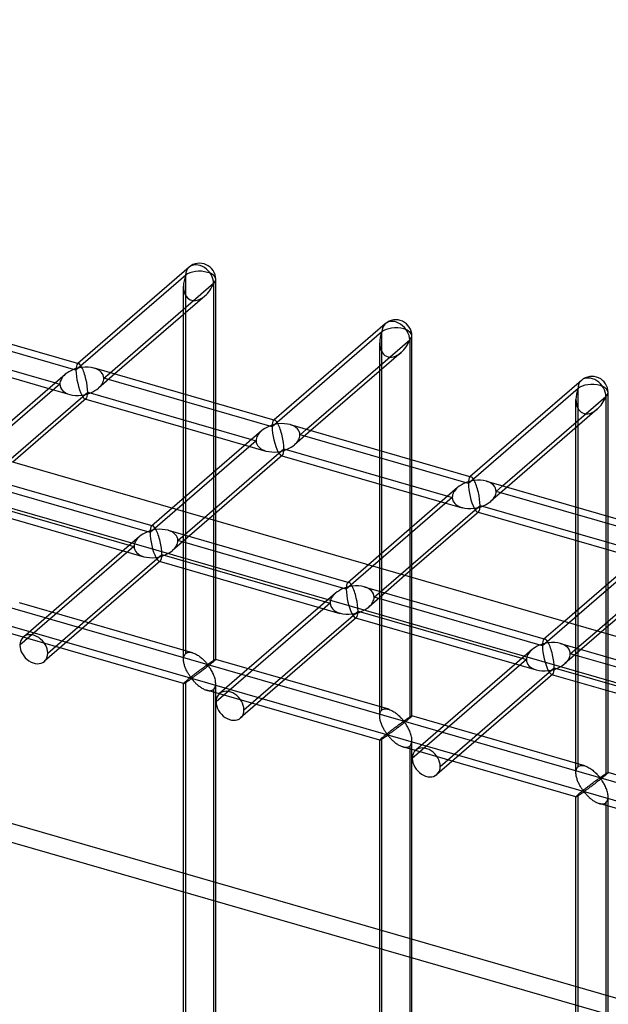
# Model space of a CAD drawing. Header units: millimetres. Extents: x -527 to 557, y -623 to 637.
# Tile 46 of 80: x -22 to 69, y 469 to 623. Entities that reach past the tile are written whole.
import ezdxf

# ---------------------------------------------------------------- set-up
doc = ezdxf.new("R2010")
doc.units = ezdxf.units.MM
doc.layers.add('MAIN-1', color=7, linetype='Continuous')
doc.layers.add('MAIN-2', color=7, linetype='Continuous')

msp = doc.modelspace()

# ---------------------------------------------------------------- linework, layer by layer
at = {"layer": 'MAIN-1'}
for p, q in [((-261.54, 622.54), (526.54, 395.04)), ((4.17, 584.06), (-13.11, 569.1)), ((8.3, 562.92), (8.3, 582.17)), ((-8.08, 567.65), (7.97, 581.55)), ((7.97, 581.55), (7.97, 563.02)), ((6.62, 579.57), (-7.38, 567.45)), ((-41.1, 577.18), (-13.01, 569.07)), ((3.3, 564.36), (3.3, 576.7)), ((34.66, 575.26), (17.38, 560.3)), ((-42.07, 573.42), (-16.61, 566.07)), ((22.41, 558.85), (38.46, 572.74)), ((38.46, 572.74), (38.46, 554.21)), ((38.79, 554.12), (38.79, 573.37)), ((-42.38, 572.35), (-17.61, 565.2)), ((37.11, 570.77), (23.11, 558.64)), ((-10.6, 568.38), (17.49, 560.27)), ((-15.08, 567.39), (-28.94, 555.39)), ((33.79, 555.56), (33.79, 567.9)), ((65.15, 566.46), (47.87, 551.5)), ((-23.91, 553.94), (-11.58, 564.62)), ((-11.81, 563.62), (-23.21, 553.74)), ((-11.89, 563.55), (12.88, 556.4)), ((-11.58, 564.62), (13.88, 557.26)), ((52.9, 550.04), (68.95, 563.94)), ((68.95, 563.94), (68.95, 545.41)), ((69.28, 545.32), (69.28, 564.57)), ((67.6, 561.97), (53.6, 549.84)), ((3.3, 548.1), (3.3, 559.16)), ((19.89, 559.57), (47.98, 551.47)), ((64.29, 546.76), (64.29, 559.1)), ((15.41, 558.59), (1.56, 546.59)), ((7.97, 557.81), (7.97, 552.14)), ((8.3, 552.43), (8.3, 557.72)), ((6.58, 545.14), (18.91, 555.81)), ((18.91, 555.81), (44.37, 548.46)), ((18.68, 554.81), (7.28, 544.94)), ((18.6, 554.74), (43.37, 547.59)), ((45.9, 549.79), (32.05, 537.79)), ((33.79, 539.3), (33.79, 550.36)), ((50.38, 550.77), (78.47, 542.66)), ((38.46, 549.01), (38.46, 543.34)), ((38.79, 543.63), (38.79, 548.92)), ((37.07, 536.34), (49.4, 547.01)), ((49.4, 547.01), (74.86, 539.66)), ((7.97, 545.53), (7.97, 544.74)), ((8.3, 544.64), (8.3, 545.82)), ((49.18, 546.01), (37.77, 536.14)), ((49.1, 545.94), (73.86, 538.79)), ((76.4, 540.99), (62.54, 528.99)), ((64.29, 530.5), (64.29, 541.56)), ((68.95, 540.21), (68.95, 534.54)), ((69.28, 534.83), (69.28, 540.11)), ((67.57, 527.53), (79.89, 538.21)), ((38.46, 536.73), (38.46, 535.94)), ((38.79, 535.84), (38.79, 537.02)), ((79.67, 537.21), (68.26, 527.33)), ((69.28, 527.04), (69.28, 528.22)), ((68.95, 527.93), (68.95, 527.14))]:
    msp.add_line(p, q, dxfattribs=at)
for centre, start, end in [((5.8, 582.17), 359.9972, 130.8917), ((36.29, 573.37), 359.9973, 130.8917), ((66.78, 564.57), 359.9974, 130.8918)]:
    msp.add_arc(centre, 2.5, start, end, dxfattribs=at)
for centre, major_axis, ratio, start_param, end_param in [((5.8, 582.17), (1.64, -1.89), 0.75, 0.713724, 3.141552), ((5.8, 582.17), (-2.5, 0), 0.5, 2.617994, 3.141499), ((5.8, 582.17), (-1.45, -3.17), 0.641742, 0.955177, 1.665859), ((36.29, 573.37), (1.64, -1.89), 0.75, 0.713724, 3.141552), ((36.29, 573.37), (-1.45, -3.17), 0.641742, 0.955177, 1.665859), ((36.29, 573.37), (-2.5, 0), 0.5, 2.617994, 3.141499), ((-12.5, 566.32), (3.38, 0.74), 0.615841, 1.436262, 2.291625), ((-12.5, 566.32), (-0.6, 2.75), 0.249311, -0.722537, -0.13718), ((-12.5, 566.32), (3.38, 0.74), 0.615841, 0.850904, 1.436262), ((-12.5, 566.32), (-0.6, 2.75), 0.249311, -2.293334, -0.722537), ((66.78, 564.57), (1.64, -1.89), 0.75, 0.713724, 3.141552), ((-12.5, 566.32), (-0.6, 2.75), 0.249311, -3.008767, -2.293334), ((66.78, 564.57), (-1.45, -3.17), 0.641742, 0.955177, 1.665859), ((66.78, 564.57), (-2.5, 0), 0.5, 2.617994, 3.141499), ((17.99, 557.52), (3.38, 0.74), 0.615841, 1.436262, 2.291625), ((17.99, 557.52), (-0.6, 2.75), 0.249311, -0.722537, -0.13718), ((17.99, 557.52), (3.38, 0.74), 0.615841, 0.850904, 1.436262), ((17.99, 557.52), (-0.6, 2.75), 0.249311, -2.293334, -0.722537), ((17.99, 557.52), (-0.6, 2.75), 0.249311, -3.008767, -2.293334), ((48.48, 548.72), (-0.6, 2.75), 0.249311, -0.722537, -0.13718), ((48.48, 548.72), (3.38, 0.74), 0.615841, 1.436262, 2.291625), ((48.48, 548.72), (3.38, 0.74), 0.615841, 0.850904, 1.436262), ((48.48, 548.72), (-0.6, 2.75), 0.249311, -2.293334, -0.722537), ((48.48, 548.72), (-0.6, 2.75), 0.249311, -3.008767, -2.293334)]:
    msp.add_ellipse(centre, major_axis=major_axis, ratio=ratio, start_param=start_param, end_param=end_param, dxfattribs=at)
at = {"layer": 'MAIN-2'}
for p, q in [((-259.71, 614.79), (519.71, 389.79)), ((3.64, 582.8), (-13.41, 568.03)), ((3.64, 523.98), (3.64, 582.8)), ((3.3, 576.7), (3.3, 581.09)), ((-175.9, 575.08), (555.9, 363.83)), ((-13.41, 568.03), (-39.58, 575.58)), ((34.13, 573.99), (17.08, 559.23)), ((34.13, 515.18), (34.13, 573.99)), ((526.54, 369.42), (-176.23, 572.29)), ((33.79, 567.9), (33.79, 572.29)), ((-13.11, 569.1), (-13.19, 569.03)), ((-7.38, 567.45), (-9.92, 565.25)), ((-9.08, 566.78), (-8.08, 567.65)), ((17.08, 559.23), (-9.08, 566.78)), ((-15.91, 565.86), (-32.39, 551.6)), ((-17.61, 565.2), (-14.39, 564.27)), ((-16.61, 566.07), (-15.91, 565.86)), ((64.62, 565.19), (47.57, 550.42)), ((64.62, 506.37), (64.62, 565.19)), ((-11.99, 563.57), (-11.89, 563.55)), ((3.3, 559.16), (3.3, 564.36)), ((64.29, 559.1), (64.29, 563.48)), ((7.97, 563.02), (7.97, 557.81)), ((8.3, 557.72), (8.3, 562.92)), ((17.38, 560.3), (17.3, 560.23)), ((21.41, 557.98), (22.41, 558.85)), ((23.11, 558.64), (20.57, 556.45)), ((47.57, 550.42), (21.41, 557.98)), ((14.58, 557.06), (-1.9, 542.79)), ((12.88, 556.4), (16.1, 555.47)), ((13.88, 557.26), (14.58, 557.06)), ((18.5, 554.77), (18.6, 554.74)), ((33.79, 550.36), (33.79, 555.56)), ((38.46, 554.21), (38.46, 549.01)), ((38.79, 548.92), (38.79, 554.12)), ((-29.58, 551.94), (-1.49, 543.83)), ((7.97, 552.14), (7.97, 545.53)), ((8.3, 545.82), (8.3, 552.43)), ((47.87, 551.5), (47.79, 551.43)), ((428.28, 367.11), (-205.25, 550)), ((-1.9, 542.79), (-28.06, 550.35)), ((53.6, 549.84), (51.07, 547.65)), ((51.9, 549.18), (52.9, 550.04)), ((-30.56, 548.18), (-4.4, 540.63)), ((45.07, 548.26), (28.6, 533.99)), ((44.37, 548.46), (45.07, 548.26)), ((78.06, 541.62), (51.9, 549.18)), ((-207.75, 547.83), (431.46, 363.31)), ((-30.97, 547.14), (-2.88, 539.03)), ((1.56, 546.59), (-1.67, 543.79)), ((3.3, 523.06), (3.3, 548.1)), ((43.37, 547.59), (46.59, 546.66)), ((64.29, 541.56), (64.29, 546.76)), ((2.43, 541.54), (6.58, 545.14)), ((48.99, 545.97), (49.1, 545.94)), ((68.95, 545.41), (68.95, 540.21)), ((69.28, 540.11), (69.28, 545.32)), ((7.28, 544.94), (1.6, 540.02)), ((7.97, 544.74), (7.97, 522.73)), ((8.3, 523.06), (8.3, 544.64)), ((38.79, 537.02), (38.79, 543.63)), ((-3.56, 542.16), (-21.59, 526.54)), ((0.91, 543.14), (29, 535.03)), ((38.46, 543.34), (38.46, 536.73)), ((-4.4, 540.63), (-22.12, 525.28)), ((28.6, 533.99), (2.43, 541.54)), ((-17.79, 524.03), (-0.07, 539.38)), ((-0.07, 539.38), (26.1, 531.83)), ((33.79, 514.26), (33.79, 539.3)), ((75.56, 539.46), (59.09, 525.19)), ((-0.29, 538.38), (-18.32, 522.77)), ((-0.47, 538.34), (27.62, 530.23)), ((32.05, 537.79), (28.82, 534.99)), ((37.77, 536.14), (32.09, 531.21)), ((32.92, 532.74), (37.07, 536.34)), ((38.46, 535.94), (38.46, 513.93)), ((31.4, 534.34), (59.49, 526.23)), ((38.79, 514.26), (38.79, 535.84)), ((68.95, 534.54), (68.95, 527.93)), ((69.28, 528.22), (69.28, 534.83)), ((26.93, 533.36), (8.9, 517.74)), ((4.7, 524.11), (-22.2, 531.87)), ((26.1, 531.83), (8.37, 516.48)), ((59.09, 525.19), (32.92, 532.74)), ((12.7, 515.23), (30.42, 530.58)), ((30.42, 530.58), (56.59, 523.03)), ((64.29, 505.46), (64.29, 530.5)), ((30.2, 529.58), (12.17, 513.96)), ((30.02, 529.54), (58.11, 521.43)), ((62.54, 528.99), (59.31, 526.19)), ((3.31, 519.31), (-23.58, 527.07)), ((68.26, 527.33), (62.58, 522.41)), ((63.41, 523.94), (67.57, 527.53)), ((68.95, 527.14), (68.95, 505.12)), ((69.28, 505.46), (69.28, 527.04)), ((61.89, 525.54), (89.98, 517.43)), ((3.38, 523.59), (3.43, 523.7)), ((3.43, 523.7), (3.49, 523.81)), ((3.49, 523.81), (3.56, 523.9)), ((3.56, 523.9), (3.64, 523.98)), ((3.64, 523.98), (3.75, 524.06)), ((3.75, 524.06), (3.89, 524.12)), ((3.89, 524.12), (4.03, 524.16)), ((4.03, 524.16), (4.19, 524.18)), ((4.19, 524.18), (4.35, 524.18)), ((4.35, 524.18), (4.53, 524.15)), ((4.53, 524.15), (4.7, 524.11)), ((4.7, 524.11), (4.86, 524.05)), ((4.86, 524.05), (5.02, 523.99)), ((5.02, 523.99), (5.17, 523.92)), ((5.17, 523.92), (5.33, 523.83)), ((5.33, 523.83), (5.48, 523.74)), ((5.48, 523.74), (5.63, 523.65)), ((5.63, 523.65), (5.78, 523.54)), ((57.42, 524.55), (39.39, 508.94)), ((89.58, 516.39), (63.41, 523.94)), ((3.3, 523.05), (3.31, 523.19)), ((3.31, 522.92), (3.3, 523.05)), ((3.31, 523.19), (3.32, 523.33)), ((3.32, 522.78), (3.31, 522.92)), ((3.32, 523.33), (3.35, 523.47)), ((3.34, 522.64), (3.32, 522.78)), ((3.36, 522.5), (3.34, 522.64)), ((3.35, 523.47), (3.38, 523.59)), ((3.4, 522.37), (3.36, 522.5)), ((3.43, 522.23), (3.4, 522.37)), ((3.47, 522.09), (3.43, 522.23)), ((3.52, 521.96), (3.47, 522.09)), ((5.78, 523.54), (5.92, 523.43)), ((5.92, 523.43), (6.06, 523.32)), ((6.06, 523.32), (6.19, 523.2)), ((6.19, 523.2), (6.32, 523.08)), ((6.32, 523.08), (6.44, 522.97)), ((6.44, 522.97), (6.56, 522.85)), ((6.56, 522.85), (6.67, 522.73)), ((6.67, 522.73), (6.77, 522.62)), ((6.77, 522.62), (6.86, 522.52)), ((6.84, 522.11), (6.79, 522.08)), ((6.89, 522.14), (6.84, 522.11)), ((6.86, 522.52), (6.95, 522.42)), ((6.94, 522.17), (6.89, 522.14)), ((6.99, 522.2), (6.94, 522.17)), ((6.95, 522.42), (7.05, 522.33)), ((7.05, 522.21), (6.99, 522.2)), ((7.05, 522.33), (7.12, 522.34)), ((7.15, 522.12), (7.05, 522.21)), ((7.12, 522.34), (7.16, 522.36)), ((7.26, 522.15), (7.14, 522.05)), ((7.23, 522.02), (7.15, 522.12)), ((7.16, 522.36), (7.21, 522.39)), ((7.21, 522.39), (7.25, 522.42)), ((7.25, 522.42), (7.3, 522.45)), ((7.38, 522.24), (7.26, 522.15)), ((7.3, 522.45), (7.35, 522.48)), ((7.35, 522.48), (7.4, 522.52)), ((7.49, 522.33), (7.38, 522.24)), ((7.4, 522.52), (7.44, 522.55)), ((7.44, 522.55), (7.49, 522.58)), ((7.49, 522.58), (7.54, 522.62)), ((7.6, 522.42), (7.49, 522.33)), ((7.54, 522.62), (7.59, 522.65)), ((7.59, 522.65), (7.64, 522.68)), ((7.7, 522.51), (7.6, 522.42)), ((7.64, 522.68), (7.69, 522.71)), ((7.69, 522.71), (7.73, 522.75)), ((7.8, 522.59), (7.7, 522.51)), ((7.73, 522.75), (7.78, 522.78)), ((7.78, 522.78), (7.83, 522.81)), ((7.89, 522.66), (7.8, 522.59)), ((7.83, 522.81), (7.87, 522.84)), ((7.87, 522.84), (7.91, 522.86)), ((7.97, 522.73), (7.89, 522.66)), ((7.91, 522.86), (7.96, 522.89)), ((7.96, 522.89), (8, 522.92)), ((8.02, 522.78), (7.97, 522.73)), ((8, 522.92), (8.04, 522.94)), ((8.08, 522.83), (8.02, 522.78)), ((8.04, 522.94), (8.07, 522.96)), ((8.07, 522.96), (8.11, 522.98)), ((8.13, 522.87), (8.08, 522.83)), ((8.11, 522.98), (8.14, 523)), ((8.17, 522.91), (8.13, 522.87)), ((8.14, 523), (8.17, 523.02)), ((8.17, 523.02), (8.19, 523.03)), ((8.2, 522.94), (8.17, 522.91)), ((8.19, 523.03), (8.22, 523.04)), ((8.24, 522.98), (8.2, 522.94)), ((8.22, 523.04), (8.24, 523.05)), ((8.24, 523.05), (8.26, 523.06)), ((8.26, 523), (8.24, 522.98)), ((8.26, 523.06), (8.27, 523.07)), ((8.28, 523.02), (8.26, 523)), ((8.27, 523.07), (8.29, 523.07)), ((8.29, 523.04), (8.28, 523.02)), ((8.29, 523.07), (8.3, 523.07)), ((8.3, 523.05), (8.29, 523.04)), ((8.3, 523.07), (8.3, 523.07)), ((8.3, 523.07), (8.3, 523.07)), ((8.3, 523.07), (8.3, 523.07)), ((8.3, 523.07), (8.3, 523.07)), ((8.3, 523.07), (8.3, 523.07)), ((8.3, 523.07), (8.3, 523.06)), ((35.19, 515.31), (8.3, 523.07)), ((8.3, 523.06), (8.3, 523.05)), ((56.59, 523.03), (38.86, 507.68)), ((3.57, 521.82), (3.52, 521.96)), ((3.62, 521.68), (3.57, 521.82)), ((3.68, 521.55), (3.62, 521.68)), ((3.74, 521.42), (3.68, 521.55)), ((3.8, 521.29), (3.74, 521.42)), ((3.87, 521.16), (3.8, 521.29)), ((3.93, 521.04), (3.87, 521.16)), ((4, 520.93), (3.93, 521.04)), ((4.07, 520.81), (4, 520.93)), ((4.14, 520.7), (4.07, 520.81)), ((4.21, 520.6), (4.14, 520.7)), ((4.27, 520.5), (4.21, 520.6)), ((4.77, 520.57), (4.68, 520.5)), ((4.86, 520.63), (4.77, 520.57)), ((4.94, 520.7), (4.86, 520.63)), ((5.03, 520.77), (4.94, 520.7)), ((5.12, 520.83), (5.03, 520.77)), ((5.19, 520.57), (5.1, 520.5)), ((5.2, 520.9), (5.12, 520.83)), ((5.28, 520.64), (5.19, 520.57)), ((5.28, 520.96), (5.2, 520.9)), ((5.37, 521.03), (5.28, 520.96)), ((5.38, 520.71), (5.28, 520.64)), ((5.45, 521.09), (5.37, 521.03)), ((5.49, 520.79), (5.38, 520.71)), ((5.53, 521.15), (5.45, 521.09)), ((5.59, 520.87), (5.49, 520.79)), ((5.62, 521.21), (5.53, 521.15)), ((5.7, 520.95), (5.59, 520.87)), ((5.7, 521.28), (5.62, 521.21)), ((5.78, 521.34), (5.7, 521.28)), ((5.82, 521.03), (5.7, 520.95)), ((5.86, 521.39), (5.78, 521.34)), ((5.93, 521.12), (5.82, 521.03)), ((5.94, 521.45), (5.86, 521.39)), ((6.05, 521.21), (5.93, 521.12)), ((6.01, 521.51), (5.94, 521.45)), ((6.09, 521.57), (6.01, 521.51)), ((6.17, 521.3), (6.05, 521.21)), ((6.16, 521.62), (6.09, 521.57)), ((6.23, 521.67), (6.16, 521.62)), ((6.29, 521.39), (6.17, 521.3)), ((6.3, 521.72), (6.23, 521.67)), ((6.41, 521.48), (6.29, 521.39)), ((6.37, 521.77), (6.3, 521.72)), ((6.44, 521.82), (6.37, 521.77)), ((6.53, 521.57), (6.41, 521.48)), ((6.5, 521.87), (6.44, 521.82)), ((6.56, 521.91), (6.5, 521.87)), ((6.65, 521.67), (6.53, 521.57)), ((6.62, 521.96), (6.56, 521.91)), ((6.68, 522), (6.62, 521.96)), ((6.77, 521.76), (6.65, 521.67)), ((6.74, 522.04), (6.68, 522)), ((6.79, 522.08), (6.74, 522.04)), ((6.9, 521.86), (6.77, 521.76)), ((7.02, 521.96), (6.9, 521.86)), ((7.14, 522.05), (7.02, 521.96)), ((7.31, 521.9), (7.23, 522.02)), ((7.4, 521.78), (7.31, 521.9)), ((7.48, 521.65), (7.4, 521.78)), ((7.57, 521.5), (7.48, 521.65)), ((7.66, 521.36), (7.57, 521.5)), ((7.74, 521.2), (7.66, 521.36)), ((7.82, 521.04), (7.74, 521.2)), ((7.9, 520.88), (7.82, 521.04)), ((7.97, 520.71), (7.9, 520.88)), ((8.04, 520.54), (7.97, 520.71)), ((60.69, 520.78), (42.66, 505.16)), ((43.19, 506.43), (60.92, 521.78)), ((60.51, 520.74), (88.6, 512.63)), ((60.92, 521.78), (87.08, 514.22)), ((3.31, 519.33), (3.3, 519.31)), ((3.3, 519.31), (3.3, 519.31)), ((3.3, 519.31), (3.3, 519.31)), ((3.3, 519.31), (3.3, 519.31)), ((3.3, 519.31), (3.31, 519.31)), ((3.3, 401.1), (3.3, 519.31)), ((3.32, 519.35), (3.31, 519.33)), ((3.31, 519.31), (3.31, 519.31)), ((3.31, 519.31), (3.31, 519.31)), ((3.31, 519.31), (3.32, 519.31)), ((3.35, 519.38), (3.32, 519.35)), ((3.32, 519.31), (3.34, 519.31)), ((3.34, 519.31), (3.37, 519.32)), ((3.38, 519.42), (3.35, 519.38)), ((3.37, 519.32), (3.4, 519.34)), ((3.43, 519.46), (3.38, 519.42)), ((3.4, 519.34), (3.44, 519.36)), ((3.49, 519.52), (3.43, 519.46)), ((3.44, 519.36), (3.48, 519.38)), ((3.48, 519.38), (3.52, 519.41)), ((3.56, 519.58), (3.49, 519.52)), ((3.52, 519.41), (3.57, 519.44)), ((3.64, 519.65), (3.56, 519.58)), ((3.57, 519.44), (3.63, 519.47)), ((3.63, 519.47), (3.69, 519.51)), ((3.69, 519.7), (3.64, 519.65)), ((3.64, 402.01), (3.64, 519.65)), ((3.75, 519.75), (3.69, 519.7)), ((3.69, 519.51), (3.75, 519.55)), ((3.82, 519.8), (3.75, 519.75)), ((3.75, 519.55), (3.81, 519.59)), ((3.81, 519.59), (3.87, 519.63)), ((3.88, 519.85), (3.82, 519.8)), ((3.87, 519.63), (3.94, 519.68)), ((3.95, 519.91), (3.88, 519.85)), ((3.94, 519.68), (4.01, 519.72)), ((4.02, 519.97), (3.95, 519.91)), ((4.01, 519.72), (4.08, 519.77)), ((4.1, 520.03), (4.02, 519.97)), ((4.08, 519.77), (4.14, 519.81)), ((4.18, 520.1), (4.1, 520.03)), ((4.14, 519.81), (4.21, 519.86)), ((4.26, 520.16), (4.18, 520.1)), ((4.21, 519.86), (4.28, 519.91)), ((4.34, 520.23), (4.26, 520.16)), ((4.34, 520.41), (4.27, 520.5)), ((4.28, 519.91), (4.34, 519.95)), ((4.4, 520.32), (4.34, 520.41)), ((4.42, 520.29), (4.34, 520.23)), ((4.34, 519.95), (4.41, 519.99)), ((4.46, 520.24), (4.4, 520.32)), ((4.41, 519.99), (4.47, 520.03)), ((4.51, 520.36), (4.42, 520.29)), ((4.54, 520.17), (4.46, 520.24)), ((4.47, 520.03), (4.55, 520.04)), ((4.6, 520.43), (4.51, 520.36)), ((4.63, 520.18), (4.54, 520.17)), ((4.55, 520.04), (4.64, 519.98)), ((4.68, 520.5), (4.6, 520.43)), ((4.7, 520.22), (4.63, 520.18)), ((4.64, 519.98), (4.71, 519.9)), ((4.77, 520.27), (4.7, 520.22)), ((4.71, 519.9), (4.78, 519.82)), ((4.85, 520.32), (4.77, 520.27)), ((4.78, 519.82), (4.85, 519.74)), ((4.92, 520.38), (4.85, 520.32)), ((4.85, 519.74), (4.93, 519.65)), ((5.01, 520.44), (4.92, 520.38)), ((4.93, 519.65), (5.01, 519.56)), ((5.1, 520.5), (5.01, 520.44)), ((5.01, 519.56), (5.1, 519.47)), ((5.1, 519.47), (5.19, 519.38)), ((5.19, 519.38), (5.29, 519.29)), ((5.29, 519.29), (5.39, 519.2)), ((5.39, 519.2), (5.49, 519.1)), ((5.49, 519.1), (5.6, 519.01)), ((8.1, 520.37), (8.04, 520.54)), ((8.16, 520.19), (8.1, 520.37)), ((8.21, 520.02), (8.16, 520.19)), ((8.25, 519.85), (8.21, 520.02)), ((8.27, 519.67), (8.25, 519.85)), ((8.29, 519.5), (8.27, 519.67)), ((8.27, 518.95), (8.29, 519.13)), ((8.3, 519.33), (8.29, 519.5)), ((8.29, 519.13), (8.3, 519.33)), ((8.3, 401.1), (8.3, 519.31)), ((5.6, 519.01), (5.71, 518.93)), ((5.71, 518.93), (5.82, 518.84)), ((5.82, 518.84), (5.94, 518.76)), ((5.94, 518.76), (6.05, 518.68)), ((6.05, 518.68), (6.17, 518.6)), ((6.17, 518.6), (6.29, 518.53)), ((6.29, 518.53), (6.41, 518.47)), ((6.41, 518.47), (6.53, 518.41)), ((6.53, 518.41), (6.65, 518.36)), ((6.65, 518.36), (6.78, 518.31)), ((6.78, 518.31), (6.9, 518.27)), ((6.9, 518.27), (7.04, 518.23)), ((33.8, 510.5), (6.91, 518.27)), ((7.04, 518.23), (7.17, 518.21)), ((7.17, 518.21), (7.31, 518.2)), ((7.31, 518.2), (7.43, 518.2)), ((7.43, 518.2), (7.56, 518.21)), ((7.56, 518.21), (7.67, 518.24)), ((7.67, 518.24), (7.78, 518.28)), ((7.78, 518.28), (7.88, 518.33)), ((7.88, 518.33), (7.97, 518.4)), ((7.97, 518.4), (8.07, 518.51)), ((7.97, 518.4), (7.97, 400.76)), ((8.07, 518.51), (8.15, 518.64)), ((8.15, 518.64), (8.22, 518.79)), ((8.22, 518.79), (8.27, 518.95)), ((33.8, 514.39), (33.81, 514.53)), ((33.81, 514.53), (33.84, 514.66)), ((33.84, 514.66), (33.87, 514.79)), ((33.87, 514.79), (33.92, 514.9)), ((33.92, 514.9), (33.98, 515)), ((33.98, 515), (34.05, 515.1)), ((34.05, 515.1), (34.13, 515.18)), ((34.13, 515.18), (34.25, 515.26)), ((34.25, 515.26), (34.38, 515.32)), ((34.38, 515.32), (34.52, 515.36)), ((34.52, 515.36), (34.68, 515.38)), ((34.68, 515.38), (34.85, 515.37)), ((34.85, 515.37), (35.02, 515.35)), ((35.02, 515.35), (35.19, 515.31)), ((35.19, 515.31), (35.35, 515.25)), ((35.35, 515.25), (35.51, 515.19)), ((35.51, 515.19), (35.67, 515.11)), ((35.67, 515.11), (35.82, 515.03)), ((35.82, 515.03), (35.97, 514.94)), ((35.97, 514.94), (36.12, 514.84)), ((36.12, 514.84), (36.27, 514.74)), ((36.27, 514.74), (36.41, 514.63)), ((36.41, 514.63), (36.55, 514.51)), ((36.55, 514.51), (36.68, 514.4)), ((33.79, 514.25), (33.8, 514.39)), ((33.8, 514.11), (33.79, 514.25)), ((33.81, 513.98), (33.8, 514.11)), ((33.83, 513.84), (33.81, 513.98)), ((33.86, 513.7), (33.83, 513.84)), ((33.89, 513.56), (33.86, 513.7)), ((33.92, 513.43), (33.89, 513.56)), ((33.96, 513.29), (33.92, 513.43)), ((34.01, 513.15), (33.96, 513.29)), ((34.06, 513.02), (34.01, 513.15)), ((34.11, 512.88), (34.06, 513.02)), ((36.68, 514.4), (36.81, 514.28)), ((36.79, 512.92), (36.72, 512.87)), ((36.86, 512.97), (36.79, 512.92)), ((36.81, 514.28), (36.93, 514.16)), ((36.93, 513.02), (36.86, 512.97)), ((36.93, 514.16), (37.05, 514.05)), ((36.99, 513.07), (36.93, 513.02)), ((37.06, 513.11), (36.99, 513.07)), ((37.05, 514.05), (37.16, 513.93)), ((37.12, 513.16), (37.06, 513.11)), ((37.17, 513.2), (37.12, 513.16)), ((37.26, 512.96), (37.14, 512.86)), ((37.16, 513.93), (37.26, 513.82)), ((37.23, 513.24), (37.17, 513.2)), ((37.28, 513.27), (37.23, 513.24)), ((37.26, 513.82), (37.35, 513.71)), ((37.39, 513.06), (37.26, 512.96)), ((37.33, 513.31), (37.28, 513.27)), ((37.38, 513.34), (37.33, 513.31)), ((37.35, 513.71), (37.44, 513.62)), ((37.43, 513.37), (37.38, 513.34)), ((37.51, 513.16), (37.39, 513.06)), ((37.48, 513.4), (37.43, 513.37)), ((37.44, 513.62), (37.54, 513.53)), ((37.54, 513.41), (37.48, 513.4)), ((37.64, 513.25), (37.51, 513.16)), ((37.54, 513.53), (37.61, 513.54)), ((37.64, 513.32), (37.54, 513.41)), ((37.61, 513.54), (37.65, 513.56)), ((37.76, 513.35), (37.64, 513.25)), ((37.72, 513.22), (37.64, 513.32)), ((37.65, 513.56), (37.7, 513.59)), ((37.7, 513.59), (37.75, 513.62)), ((37.81, 513.1), (37.72, 513.22)), ((37.75, 513.62), (37.79, 513.65)), ((37.87, 513.44), (37.76, 513.35)), ((37.79, 513.65), (37.84, 513.68)), ((37.89, 512.98), (37.81, 513.1)), ((37.84, 513.68), (37.89, 513.71)), ((37.99, 513.53), (37.87, 513.44)), ((37.89, 513.71), (37.94, 513.75)), ((37.98, 512.84), (37.89, 512.98)), ((37.94, 513.75), (37.98, 513.78)), ((37.98, 513.78), (38.03, 513.81)), ((38.09, 513.62), (37.99, 513.53)), ((38.03, 513.81), (38.08, 513.85)), ((38.08, 513.85), (38.13, 513.88)), ((38.19, 513.7), (38.09, 513.62)), ((38.13, 513.88), (38.18, 513.91)), ((38.18, 513.91), (38.23, 513.94)), ((38.29, 513.78), (38.19, 513.7)), ((38.23, 513.94), (38.27, 513.97)), ((38.27, 513.97), (38.32, 514)), ((38.38, 513.86), (38.29, 513.78)), ((38.32, 514), (38.36, 514.03)), ((38.36, 514.03), (38.41, 514.06)), ((38.46, 513.93), (38.38, 513.86)), ((38.41, 514.06), (38.45, 514.09)), ((38.45, 514.09), (38.49, 514.11)), ((38.52, 513.98), (38.46, 513.93)), ((38.49, 514.11), (38.53, 514.14)), ((38.57, 514.02), (38.52, 513.98)), ((38.53, 514.14), (38.56, 514.16)), ((38.56, 514.16), (38.6, 514.18)), ((38.62, 514.07), (38.57, 514.02)), ((38.6, 514.18), (38.63, 514.2)), ((38.66, 514.11), (38.62, 514.07)), ((38.63, 514.2), (38.66, 514.22)), ((38.66, 514.22), (38.69, 514.23)), ((38.7, 514.14), (38.66, 514.11)), ((38.69, 514.23), (38.71, 514.24)), ((38.73, 514.17), (38.7, 514.14)), ((38.71, 514.24), (38.73, 514.25)), ((38.73, 514.25), (38.75, 514.26)), ((38.75, 514.2), (38.73, 514.17)), ((38.75, 514.26), (38.77, 514.27)), ((38.77, 514.22), (38.75, 514.2)), ((38.77, 514.27), (38.78, 514.27)), ((38.78, 514.24), (38.77, 514.22)), ((38.78, 514.27), (38.79, 514.27)), ((38.79, 514.25), (38.78, 514.24)), ((38.79, 514.27), (38.79, 514.27)), ((38.79, 514.27), (38.79, 514.27)), ((38.79, 514.27), (38.79, 514.27)), ((38.79, 514.27), (38.79, 514.26)), ((65.68, 506.51), (38.79, 514.27)), ((38.79, 514.26), (38.79, 514.26)), ((38.79, 514.26), (38.79, 514.26)), ((38.79, 514.26), (38.79, 514.25)), ((34.17, 512.75), (34.11, 512.88)), ((34.23, 512.62), (34.17, 512.75)), ((34.29, 512.49), (34.23, 512.62)), ((34.36, 512.36), (34.29, 512.49)), ((34.43, 512.24), (34.36, 512.36)), ((34.49, 512.12), (34.43, 512.24)), ((34.56, 512.01), (34.49, 512.12)), ((34.63, 511.9), (34.56, 512.01)), ((34.7, 511.79), (34.63, 511.9)), ((34.76, 511.7), (34.7, 511.79)), ((34.83, 511.42), (34.75, 511.36)), ((34.83, 511.6), (34.76, 511.7)), ((34.89, 511.52), (34.83, 511.6)), ((34.92, 511.49), (34.83, 511.42)), ((34.96, 511.44), (34.89, 511.52)), ((35, 511.56), (34.92, 511.49)), ((35.04, 511.37), (34.96, 511.44)), ((35.09, 511.63), (35, 511.56)), ((35.12, 511.38), (35.04, 511.37)), ((35.17, 511.7), (35.09, 511.63)), ((35.19, 511.42), (35.12, 511.38)), ((35.26, 511.76), (35.17, 511.7)), ((35.26, 511.47), (35.19, 511.42)), ((35.35, 511.83), (35.26, 511.76)), ((35.34, 511.52), (35.26, 511.47)), ((35.42, 511.58), (35.34, 511.52)), ((35.44, 511.9), (35.35, 511.83)), ((35.5, 511.64), (35.42, 511.58)), ((35.52, 511.97), (35.44, 511.9)), ((35.59, 511.7), (35.5, 511.64)), ((35.61, 512.03), (35.52, 511.97)), ((35.68, 511.77), (35.59, 511.7)), ((35.69, 512.1), (35.61, 512.03)), ((35.78, 511.84), (35.68, 511.77)), ((35.78, 512.16), (35.69, 512.1)), ((35.86, 512.22), (35.78, 512.16)), ((35.88, 511.91), (35.78, 511.84)), ((35.94, 512.29), (35.86, 512.22)), ((35.98, 511.99), (35.88, 511.91)), ((36.03, 512.35), (35.94, 512.29)), ((36.09, 512.06), (35.98, 511.99)), ((36.11, 512.41), (36.03, 512.35)), ((36.2, 512.15), (36.09, 512.06)), ((36.19, 512.47), (36.11, 512.41)), ((36.27, 512.53), (36.19, 512.47)), ((36.31, 512.23), (36.2, 512.15)), ((36.35, 512.59), (36.27, 512.53)), ((36.42, 512.32), (36.31, 512.23)), ((36.43, 512.65), (36.35, 512.59)), ((36.54, 512.41), (36.42, 512.32)), ((36.5, 512.71), (36.43, 512.65)), ((36.58, 512.76), (36.5, 512.71)), ((36.66, 512.5), (36.54, 512.41)), ((36.65, 512.82), (36.58, 512.76)), ((36.72, 512.87), (36.65, 512.82)), ((36.78, 512.59), (36.66, 512.5)), ((36.9, 512.68), (36.78, 512.59)), ((37.02, 512.77), (36.9, 512.68)), ((37.14, 512.86), (37.02, 512.77)), ((38.06, 512.7), (37.98, 512.84)), ((38.15, 512.55), (38.06, 512.7)), ((38.23, 512.4), (38.15, 512.55)), ((38.31, 512.24), (38.23, 512.4)), ((38.39, 512.08), (38.31, 512.24)), ((38.47, 511.91), (38.39, 512.08)), ((38.53, 511.74), (38.47, 511.91)), ((38.6, 511.56), (38.53, 511.74)), ((38.65, 511.39), (38.6, 511.56)), ((38.7, 511.22), (38.65, 511.39)), ((33.8, 510.52), (33.79, 510.51)), ((33.79, 510.51), (33.79, 510.51)), ((33.79, 510.51), (33.8, 510.51)), ((33.79, 392.3), (33.79, 510.51)), ((33.81, 510.55), (33.8, 510.52)), ((33.8, 510.51), (33.8, 510.51)), ((33.8, 510.51), (33.8, 510.5)), ((33.8, 510.5), (33.8, 510.5)), ((33.8, 510.5), (33.8, 510.5)), ((33.8, 510.5), (33.81, 510.5)), ((33.84, 510.58), (33.81, 510.55)), ((33.81, 510.5), (33.83, 510.51)), ((33.83, 510.51), (33.86, 510.52)), ((33.87, 510.61), (33.84, 510.58)), ((33.86, 510.52), (33.89, 510.54)), ((33.92, 510.66), (33.87, 510.61)), ((33.89, 510.54), (33.93, 510.56)), ((33.98, 510.71), (33.92, 510.66)), ((33.93, 510.56), (33.97, 510.58)), ((33.97, 510.58), (34.01, 510.61)), ((34.05, 510.78), (33.98, 510.71)), ((34.01, 510.61), (34.07, 510.64)), ((34.13, 510.85), (34.05, 510.78)), ((34.07, 510.64), (34.12, 510.67)), ((34.12, 510.67), (34.18, 510.71)), ((34.18, 510.89), (34.13, 510.85)), ((34.13, 393.21), (34.13, 510.85)), ((34.24, 510.94), (34.18, 510.89)), ((34.18, 510.71), (34.24, 510.75)), ((34.31, 511), (34.24, 510.94)), ((34.24, 510.75), (34.3, 510.79)), ((34.3, 510.79), (34.37, 510.83)), ((34.37, 511.05), (34.31, 511)), ((34.44, 511.11), (34.37, 511.05)), ((34.37, 510.83), (34.43, 510.87)), ((34.43, 510.87), (34.5, 510.92)), ((34.52, 511.17), (34.44, 511.11)), ((34.5, 510.92), (34.57, 510.97)), ((34.59, 511.23), (34.52, 511.17)), ((34.57, 510.97), (34.63, 511.01)), ((34.67, 511.29), (34.59, 511.23)), ((34.63, 511.01), (34.7, 511.06)), ((34.75, 511.36), (34.67, 511.29)), ((34.7, 511.06), (34.77, 511.1)), ((34.77, 511.1), (34.83, 511.15)), ((34.83, 511.15), (34.9, 511.19)), ((34.9, 511.19), (34.96, 511.22)), ((34.96, 511.22), (35.04, 511.24)), ((35.04, 511.24), (35.13, 511.18)), ((35.13, 511.18), (35.2, 511.1)), ((35.2, 511.1), (35.27, 511.02)), ((35.27, 511.02), (35.34, 510.94)), ((35.34, 510.94), (35.42, 510.85)), ((35.42, 510.85), (35.5, 510.76)), ((35.5, 510.76), (35.59, 510.67)), ((35.59, 510.67), (35.69, 510.58)), ((35.69, 510.58), (35.78, 510.48)), ((35.78, 510.48), (35.88, 510.39)), ((35.88, 510.39), (35.98, 510.3)), ((35.98, 510.3), (36.09, 510.21)), ((36.09, 510.21), (36.2, 510.12)), ((36.2, 510.12), (36.31, 510.04)), ((36.31, 510.04), (36.43, 509.96)), ((36.43, 509.96), (36.54, 509.88)), ((36.54, 509.88), (36.66, 509.8)), ((38.65, 509.83), (38.71, 509.98)), ((38.74, 511.04), (38.7, 511.22)), ((38.71, 509.98), (38.76, 510.15)), ((38.77, 510.87), (38.74, 511.04)), ((38.76, 510.15), (38.78, 510.33)), ((38.79, 510.7), (38.77, 510.87)), ((38.78, 510.33), (38.79, 510.52)), ((38.79, 510.52), (38.79, 510.7)), ((38.79, 392.3), (38.79, 510.51)), ((36.66, 509.8), (36.78, 509.73)), ((36.78, 509.73), (36.9, 509.67)), ((36.9, 509.67), (37.02, 509.61)), ((37.02, 509.61), (37.14, 509.55)), ((37.14, 509.55), (37.27, 509.51)), ((37.27, 509.51), (37.39, 509.47)), ((37.39, 509.47), (37.53, 509.43)), ((64.29, 501.7), (37.4, 509.46)), ((37.53, 509.43), (37.67, 509.41)), ((37.67, 509.41), (37.8, 509.39)), ((37.8, 509.39), (37.93, 509.4)), ((37.93, 509.4), (38.05, 509.41)), ((38.05, 509.41), (38.16, 509.44)), ((38.16, 509.44), (38.27, 509.48)), ((38.27, 509.48), (38.37, 509.53)), ((38.37, 509.53), (38.46, 509.6)), ((38.46, 509.6), (38.56, 509.7)), ((38.46, 509.6), (38.46, 391.96)), ((38.56, 509.7), (38.65, 509.83)), ((64.29, 505.59), (64.3, 505.73)), ((64.29, 505.45), (64.29, 505.59)), ((64.29, 505.31), (64.29, 505.45)), ((64.3, 505.17), (64.29, 505.31)), ((64.3, 505.73), (64.33, 505.86)), ((64.33, 505.86), (64.37, 505.99)), ((64.37, 505.99), (64.41, 506.1)), ((64.41, 506.1), (64.47, 506.2)), ((64.47, 506.2), (64.54, 506.29)), ((64.54, 506.29), (64.62, 506.37)), ((64.62, 506.37), (64.74, 506.46)), ((64.74, 506.46), (64.87, 506.52)), ((64.87, 506.52), (65.01, 506.56)), ((65.01, 506.56), (65.17, 506.58)), ((65.17, 506.58), (65.34, 506.57)), ((65.34, 506.57), (65.51, 506.55)), ((65.51, 506.55), (65.69, 506.5)), ((65.69, 506.5), (65.85, 506.45)), ((65.85, 506.45), (66, 506.39)), ((66, 506.39), (66.16, 506.31)), ((66.16, 506.31), (66.31, 506.23)), ((66.31, 506.23), (66.46, 506.14)), ((66.46, 506.14), (66.61, 506.04)), ((66.61, 506.04), (66.76, 505.94)), ((66.76, 505.94), (66.9, 505.83)), ((66.9, 505.83), (67.04, 505.71)), ((67.04, 505.71), (67.17, 505.6)), ((67.17, 505.6), (67.3, 505.48)), ((67.3, 505.48), (67.42, 505.36)), ((67.42, 505.36), (67.54, 505.24)), ((68.85, 505.23), (68.9, 505.26)), ((68.9, 505.26), (68.94, 505.29)), ((68.94, 505.29), (68.98, 505.31)), ((68.98, 505.31), (69.02, 505.34)), ((69.02, 505.34), (69.05, 505.36)), ((69.05, 505.36), (69.09, 505.38)), ((69.11, 505.27), (69.06, 505.22)), ((69.09, 505.38), (69.12, 505.4)), ((69.15, 505.31), (69.11, 505.27)), ((69.12, 505.4), (69.15, 505.41)), ((69.15, 505.41), (69.18, 505.43)), ((69.19, 505.34), (69.15, 505.31)), ((69.18, 505.43), (69.2, 505.44)), ((69.22, 505.37), (69.19, 505.34)), ((69.2, 505.44), (69.22, 505.45)), ((69.22, 505.45), (69.24, 505.46)), ((69.24, 505.4), (69.22, 505.37)), ((69.24, 505.46), (69.26, 505.46)), ((69.26, 505.42), (69.24, 505.4)), ((69.26, 505.46), (69.27, 505.47)), ((69.27, 505.44), (69.26, 505.42)), ((69.27, 505.47), (69.28, 505.47)), ((69.28, 505.45), (69.27, 505.44)), ((69.28, 505.47), (69.28, 505.47)), ((69.28, 505.47), (69.28, 505.46)), ((96.17, 497.7), (69.28, 505.47)), ((69.28, 505.46), (69.28, 505.46)), ((69.28, 505.46), (69.28, 505.46)), ((69.28, 505.46), (69.28, 505.46)), ((69.28, 505.46), (69.28, 505.46)), ((69.28, 505.46), (69.28, 505.45)), ((64.32, 505.04), (64.3, 505.17)), ((64.35, 504.9), (64.32, 505.04)), ((64.38, 504.76), (64.35, 504.9)), ((64.41, 504.63), (64.38, 504.76)), ((64.46, 504.49), (64.41, 504.63)), ((64.5, 504.35), (64.46, 504.49)), ((64.55, 504.21), (64.5, 504.35)), ((64.61, 504.08), (64.55, 504.21)), ((64.66, 503.95), (64.61, 504.08)), ((64.72, 503.81), (64.66, 503.95)), ((64.79, 503.69), (64.72, 503.81)), ((66.76, 503.73), (66.68, 503.67)), ((66.84, 503.79), (66.76, 503.73)), ((66.92, 503.85), (66.84, 503.79)), ((66.99, 503.91), (66.92, 503.85)), ((67.07, 503.96), (66.99, 503.91)), ((67.14, 504.02), (67.07, 503.96)), ((67.21, 504.07), (67.14, 504.02)), ((67.27, 503.78), (67.15, 503.69)), ((67.28, 504.12), (67.21, 504.07)), ((67.39, 503.88), (67.27, 503.78)), ((67.35, 504.17), (67.28, 504.12)), ((67.42, 504.22), (67.35, 504.17)), ((67.51, 503.97), (67.39, 503.88)), ((67.48, 504.27), (67.42, 504.22)), ((67.55, 504.31), (67.48, 504.27)), ((67.63, 504.06), (67.51, 503.97)), ((67.54, 505.24), (67.65, 505.13)), ((67.61, 504.35), (67.55, 504.31)), ((67.66, 504.4), (67.61, 504.35)), ((67.76, 504.16), (67.63, 504.06)), ((67.65, 505.13), (67.75, 505.02)), ((67.72, 504.43), (67.66, 504.4)), ((67.77, 504.47), (67.72, 504.43)), ((67.75, 505.02), (67.84, 504.91)), ((67.88, 504.26), (67.76, 504.16)), ((67.83, 504.51), (67.77, 504.47)), ((67.87, 504.54), (67.83, 504.51)), ((67.84, 504.91), (67.93, 504.81)), ((67.92, 504.57), (67.87, 504.54)), ((68, 504.35), (67.88, 504.26)), ((67.97, 504.6), (67.92, 504.57)), ((67.93, 504.81), (68.03, 504.73)), ((68.03, 504.6), (67.97, 504.6)), ((68.13, 504.45), (68, 504.35)), ((68.03, 504.73), (68.1, 504.74)), ((68.13, 504.52), (68.03, 504.6)), ((68.1, 504.74), (68.15, 504.76)), ((68.25, 504.55), (68.13, 504.45)), ((68.21, 504.41), (68.13, 504.52)), ((68.15, 504.76), (68.19, 504.79)), ((68.19, 504.79), (68.24, 504.82)), ((68.3, 504.3), (68.21, 504.41)), ((68.24, 504.82), (68.28, 504.85)), ((68.36, 504.64), (68.25, 504.55)), ((68.28, 504.85), (68.33, 504.88)), ((68.38, 504.18), (68.3, 504.3)), ((68.33, 504.88), (68.38, 504.91)), ((68.48, 504.73), (68.36, 504.64)), ((68.38, 504.91), (68.43, 504.95)), ((68.47, 504.04), (68.38, 504.18)), ((68.43, 504.95), (68.48, 504.98)), ((68.55, 503.9), (68.47, 504.04)), ((68.48, 504.98), (68.52, 505.01)), ((68.58, 504.82), (68.48, 504.73)), ((68.52, 505.01), (68.57, 505.05)), ((68.64, 503.75), (68.55, 503.9)), ((68.57, 505.05), (68.62, 505.08)), ((68.69, 504.9), (68.58, 504.82)), ((68.62, 505.08), (68.67, 505.11)), ((68.72, 503.6), (68.64, 503.75)), ((68.67, 505.11), (68.72, 505.14)), ((68.78, 504.98), (68.69, 504.9)), ((68.72, 505.14), (68.76, 505.17)), ((68.76, 505.17), (68.81, 505.2)), ((68.87, 505.06), (68.78, 504.98)), ((68.81, 505.2), (68.85, 505.23)), ((68.95, 505.12), (68.87, 505.06)), ((69.01, 505.18), (68.95, 505.12)), ((69.06, 505.22), (69.01, 505.18)), ((64.8, 502.19), (64.73, 502.14)), ((64.85, 503.56), (64.79, 503.69)), ((64.86, 502.25), (64.8, 502.19)), ((64.92, 503.44), (64.85, 503.56)), ((64.93, 502.31), (64.86, 502.25)), ((64.98, 503.32), (64.92, 503.44)), ((65.01, 502.37), (64.93, 502.31)), ((65.05, 503.21), (64.98, 503.32)), ((65.08, 502.43), (65.01, 502.37)), ((65.12, 503.1), (65.05, 503.21)), ((65.06, 502.16), (65.13, 502.21)), ((65.16, 502.49), (65.08, 502.43)), ((65.19, 502.99), (65.12, 503.1)), ((65.13, 502.21), (65.19, 502.26)), ((65.24, 502.56), (65.16, 502.49)), ((65.25, 502.89), (65.19, 502.99)), ((65.19, 502.26), (65.26, 502.3)), ((65.32, 502.62), (65.24, 502.56)), ((65.32, 502.8), (65.25, 502.89)), ((65.26, 502.3), (65.32, 502.34)), ((65.38, 502.72), (65.32, 502.8)), ((65.41, 502.69), (65.32, 502.62)), ((65.32, 502.34), (65.39, 502.39)), ((65.45, 502.64), (65.38, 502.72)), ((65.39, 502.39), (65.45, 502.42)), ((65.49, 502.76), (65.41, 502.69)), ((65.53, 502.57), (65.45, 502.64)), ((65.45, 502.42), (65.54, 502.44)), ((65.58, 502.82), (65.49, 502.76)), ((65.62, 502.58), (65.53, 502.57)), ((65.54, 502.44), (65.62, 502.37)), ((65.67, 502.89), (65.58, 502.82)), ((65.68, 502.62), (65.62, 502.58)), ((65.62, 502.37), (65.69, 502.3)), ((65.75, 502.96), (65.67, 502.89)), ((65.75, 502.67), (65.68, 502.62)), ((65.69, 502.3), (65.76, 502.22)), ((65.84, 503.03), (65.75, 502.96)), ((65.83, 502.72), (65.75, 502.67)), ((65.76, 502.22), (65.83, 502.14)), ((65.91, 502.77), (65.83, 502.72)), ((65.93, 503.1), (65.84, 503.03)), ((65.99, 502.83), (65.91, 502.77)), ((66.01, 503.16), (65.93, 503.1)), ((66.08, 502.9), (65.99, 502.83)), ((66.1, 503.23), (66.01, 503.16)), ((66.17, 502.96), (66.08, 502.9)), ((66.18, 503.29), (66.1, 503.23)), ((66.27, 503.03), (66.17, 502.96)), ((66.27, 503.36), (66.18, 503.29)), ((66.35, 503.42), (66.27, 503.36)), ((66.37, 503.11), (66.27, 503.03)), ((66.43, 503.48), (66.35, 503.42)), ((66.47, 503.18), (66.37, 503.11)), ((66.52, 503.55), (66.43, 503.48)), ((66.58, 503.26), (66.47, 503.18)), ((66.6, 503.61), (66.52, 503.55)), ((66.69, 503.34), (66.58, 503.26)), ((66.68, 503.67), (66.6, 503.61)), ((66.8, 503.43), (66.69, 503.34)), ((66.91, 503.52), (66.8, 503.43)), ((67.03, 503.6), (66.91, 503.52)), ((67.15, 503.69), (67.03, 503.6)), ((68.8, 503.44), (68.72, 503.6)), ((68.88, 503.28), (68.8, 503.44)), ((68.96, 503.11), (68.88, 503.28)), ((69.03, 502.93), (68.96, 503.11)), ((69.09, 502.76), (69.03, 502.93)), ((69.14, 502.59), (69.09, 502.76)), ((69.19, 502.41), (69.14, 502.59)), ((69.23, 502.24), (69.19, 502.41)), ((69.26, 502.07), (69.23, 502.24)), ((64.3, 501.74), (64.29, 501.72)), ((64.29, 501.72), (64.29, 501.71)), ((64.29, 501.71), (64.29, 501.71)), ((64.29, 501.71), (64.29, 501.7)), ((64.29, 383.49), (64.29, 501.71)), ((64.29, 501.7), (64.29, 501.7)), ((64.29, 501.7), (64.29, 501.7)), ((64.29, 501.7), (64.29, 501.7)), ((64.29, 501.7), (64.29, 501.7)), ((64.29, 501.7), (64.3, 501.7)), ((64.33, 501.77), (64.3, 501.74)), ((64.3, 501.7), (64.32, 501.71)), ((64.32, 501.71), (64.35, 501.72)), ((64.37, 501.81), (64.33, 501.77)), ((64.35, 501.72), (64.38, 501.73)), ((64.41, 501.86), (64.37, 501.81)), ((64.38, 501.73), (64.42, 501.75)), ((64.47, 501.91), (64.41, 501.86)), ((64.42, 501.75), (64.46, 501.78)), ((64.46, 501.78), (64.51, 501.8)), ((64.54, 501.97), (64.47, 501.91)), ((64.51, 501.8), (64.56, 501.84)), ((64.62, 502.04), (64.54, 501.97)), ((64.56, 501.84), (64.61, 501.87)), ((64.61, 501.87), (64.67, 501.91)), ((64.68, 502.09), (64.62, 502.04)), ((64.62, 384.41), (64.62, 502.04)), ((64.67, 501.91), (64.73, 501.94)), ((64.73, 502.14), (64.68, 502.09)), ((64.73, 501.94), (64.79, 501.99)), ((64.79, 501.99), (64.86, 502.03)), ((64.86, 502.03), (64.92, 502.07)), ((64.92, 502.07), (64.99, 502.12)), ((64.99, 502.12), (65.06, 502.16)), ((65.83, 502.14), (65.91, 502.05)), ((65.91, 502.05), (66, 501.96)), ((66, 501.96), (66.08, 501.87)), ((66.08, 501.87), (66.18, 501.78)), ((66.18, 501.78), (66.27, 501.68)), ((66.27, 501.68), (66.37, 501.59)), ((66.37, 501.59), (66.48, 501.5)), ((66.48, 501.5), (66.58, 501.41)), ((66.58, 501.41), (66.69, 501.32)), ((66.69, 501.32), (66.8, 501.24)), ((66.8, 501.24), (66.92, 501.15)), ((66.92, 501.15), (67.04, 501.07)), ((67.04, 501.07), (67.15, 501)), ((67.15, 501), (67.27, 500.93)), ((67.27, 500.93), (67.39, 500.87)), ((67.39, 500.87), (67.51, 500.81)), ((67.51, 500.81), (67.64, 500.75)), ((67.64, 500.75), (67.76, 500.7)), ((67.76, 500.7), (67.88, 500.66)), ((67.88, 500.66), (68.02, 500.63)), ((94.78, 492.9), (67.89, 500.66)), ((68.65, 500.63), (68.76, 500.67)), ((68.76, 500.67), (68.86, 500.73)), ((68.86, 500.73), (68.95, 500.79)), ((68.95, 500.79), (69.05, 500.9)), ((68.95, 500.79), (68.95, 383.16)), ((69.05, 500.9), (69.14, 501.03)), ((69.14, 501.03), (69.2, 501.18)), ((69.2, 501.18), (69.25, 501.35)), ((69.25, 501.35), (69.28, 501.53)), ((69.28, 501.89), (69.26, 502.07)), ((69.28, 501.72), (69.28, 501.89)), ((69.28, 501.53), (69.28, 501.72)), ((69.28, 383.49), (69.28, 501.71)), ((68.02, 500.63), (68.16, 500.61)), ((68.16, 500.61), (68.29, 500.59)), ((68.29, 500.59), (68.42, 500.59)), ((68.42, 500.59), (68.54, 500.61)), ((68.54, 500.61), (68.65, 500.63))]:
    msp.add_line(p, q, dxfattribs=at)
for centre, major_axis, ratio, start_param, end_param in [((5.8, 582.17), (1.64, -1.89), 0.75, 3.141552, 3.855317), ((5.8, 582.17), (-2.5, 0), 0.5, -2.094395, -0.523599), ((5.8, 582.17), (-1.45, -3.17), 0.641742, -1.475734, -0.952169), ((5.8, 582.17), (-2.5, 0), 0.5, 3.141499, 4.18879), ((5.8, 582.17), (-1.45, -3.17), 0.641742, -0.952169, 0.955177), ((36.29, 573.37), (1.64, -1.89), 0.75, 3.141552, 3.855317), ((36.29, 573.37), (-2.5, 0), 0.5, -2.094395, -0.523599), ((36.29, 573.37), (-2.5, 0), 0.5, 3.141499, 4.18879), ((36.29, 573.37), (-1.45, -3.17), 0.641742, -1.475734, -0.952169), ((36.29, 573.37), (-1.45, -3.17), 0.641742, -0.952169, 0.955177), ((-12.5, 566.32), (-0.6, 2.75), 0.249311, 0.132826, 0.848259), ((-12.5, 566.32), (-0.6, 2.75), 0.249311, 0.848259, 2.419055), ((-12.5, 566.32), (-0.6, 2.75), 0.249311, -0.13718, 0.132826), ((-12.5, 566.32), (3.38, 0.74), 0.615841, -0.134535, 0.850904), ((-12.5, 566.32), (3.38, 0.74), 0.615841, 2.291625, 3.007058), ((-12.5, 566.32), (3.38, 0.74), 0.615841, -0.849968, -0.134535), ((-12.5, 566.32), (3.38, 0.74), 0.615841, 3.007058, 3.992497), ((-12.5, 566.32), (3.38, 0.74), 0.615841, -1.705331, -0.849968), ((66.78, 564.57), (-1.45, -3.17), 0.641742, -1.475734, -0.952169), ((66.78, 564.57), (1.64, -1.89), 0.75, 3.141552, 3.855317), ((66.78, 564.57), (-2.5, 0), 0.5, -2.094395, -0.523599), ((66.78, 564.57), (-2.5, 0), 0.5, 3.141499, 4.18879), ((-12.5, 566.32), (3.38, 0.74), 0.615841, -2.290689, -1.705331), ((-12.5, 566.32), (-0.6, 2.75), 0.249311, 2.419055, 3.004413), ((-12.5, 566.32), (-0.6, 2.75), 0.249311, 3.004413, 3.274419), ((66.78, 564.57), (-1.45, -3.17), 0.641742, -0.952169, 0.955177), ((17.99, 557.52), (-0.6, 2.75), 0.249311, 0.132826, 0.848259), ((17.99, 557.52), (-0.6, 2.75), 0.249311, 0.848259, 2.419055), ((17.99, 557.52), (-0.6, 2.75), 0.249311, -0.13718, 0.132826), ((17.99, 557.52), (3.38, 0.74), 0.615841, -0.134535, 0.850904), ((17.99, 557.52), (3.38, 0.74), 0.615841, 2.291625, 3.007058), ((17.99, 557.52), (3.38, 0.74), 0.615841, -0.849968, -0.134535), ((17.99, 557.52), (3.38, 0.74), 0.615841, 3.007058, 3.992497), ((17.99, 557.52), (3.38, 0.74), 0.615841, -1.705331, -0.849968), ((17.99, 557.52), (3.38, 0.74), 0.615841, -2.290689, -1.705331), ((17.99, 557.52), (-0.6, 2.75), 0.249311, 2.419055, 3.004413), ((17.99, 557.52), (-0.6, 2.75), 0.249311, 3.004413, 3.274419), ((48.48, 548.72), (-0.6, 2.75), 0.249311, 0.132826, 0.848259), ((48.48, 548.72), (-0.6, 2.75), 0.249311, -0.13718, 0.132826), ((48.48, 548.72), (3.38, 0.74), 0.615841, 2.291625, 3.007058), ((48.48, 548.72), (-0.6, 2.75), 0.249311, 0.848259, 2.419055), ((48.48, 548.72), (3.38, 0.74), 0.615841, -0.134535, 0.850904), ((48.48, 548.72), (3.38, 0.74), 0.615841, 3.007058, 3.992497), ((48.48, 548.72), (3.38, 0.74), 0.615841, -0.849968, -0.134535), ((48.48, 548.72), (3.38, 0.74), 0.615841, -2.290689, -1.705331), ((48.48, 548.72), (3.38, 0.74), 0.615841, -1.705331, -0.849968), ((48.48, 548.72), (-0.6, 2.75), 0.249311, 2.419055, 3.004413), ((48.48, 548.72), (-0.6, 2.75), 0.249311, 3.004413, 3.274419), ((-0.98, 541.09), (-0.6, 2.75), 0.249311, 0.132826, 0.848259), ((-0.98, 541.09), (-0.6, 2.75), 0.249311, -0.13718, 0.132826), ((-0.98, 541.09), (-0.6, 2.75), 0.249311, -0.722537, -0.13718), ((-0.98, 541.09), (3.38, 0.74), 0.615841, 2.291625, 3.007058), ((-0.98, 541.09), (3.38, 0.74), 0.615841, 1.436262, 2.291625), ((-0.98, 541.09), (-0.6, 2.75), 0.249311, 0.848259, 2.419055), ((-0.98, 541.09), (3.38, 0.74), 0.615841, 0.850904, 1.436262), ((-0.98, 541.09), (-0.6, 2.75), 0.249311, -2.293334, -0.722537), ((-0.98, 541.09), (3.38, 0.74), 0.615841, -0.134535, 0.850904), ((-0.98, 541.09), (3.38, 0.74), 0.615841, 3.007058, 3.992497), ((-0.98, 541.09), (3.38, 0.74), 0.615841, -0.849968, -0.134535), ((-0.98, 541.09), (3.38, 0.74), 0.615841, -2.290689, -1.705331), ((-0.98, 541.09), (3.38, 0.74), 0.615841, -1.705331, -0.849968), ((-0.98, 541.09), (-0.6, 2.75), 0.249311, -3.008767, -2.293334), ((-0.98, 541.09), (-0.6, 2.75), 0.249311, 2.419055, 3.004413), ((-0.98, 541.09), (-0.6, 2.75), 0.249311, 3.004413, 3.274419), ((29.51, 532.29), (3.38, 0.74), 0.615841, 1.436262, 2.291625), ((29.51, 532.29), (-0.6, 2.75), 0.249311, 0.132826, 0.848259), ((29.51, 532.29), (-0.6, 2.75), 0.249311, -0.13718, 0.132826), ((29.51, 532.29), (-0.6, 2.75), 0.249311, -0.722537, -0.13718), ((29.51, 532.29), (3.38, 0.74), 0.615841, 0.850904, 1.436262), ((29.51, 532.29), (-0.6, 2.75), 0.249311, -2.293334, -0.722537), ((29.51, 532.29), (3.38, 0.74), 0.615841, -0.134535, 0.850904), ((29.51, 532.29), (3.38, 0.74), 0.615841, 2.291625, 3.007058), ((29.51, 532.29), (-0.6, 2.75), 0.249311, 0.848259, 2.419055), ((29.51, 532.29), (3.38, 0.74), 0.615841, 3.007058, 3.992497), ((29.51, 532.29), (3.38, 0.74), 0.615841, -0.849968, -0.134535), ((29.51, 532.29), (3.38, 0.74), 0.615841, -2.290689, -1.705331), ((29.51, 532.29), (3.38, 0.74), 0.615841, -1.705331, -0.849968), ((29.51, 532.29), (-0.6, 2.75), 0.249311, 2.419055, 3.004413), ((29.51, 532.29), (-0.6, 2.75), 0.249311, -3.008767, -2.293334), ((29.51, 532.29), (-0.6, 2.75), 0.249311, 3.004413, 3.274419), ((-19.96, 524.65), (-1.64, 1.89), 0.75, -2.427868, -0.000041), ((-19.96, 524.65), (-1.64, 1.89), 0.75, -0.000041, 0.713724), ((-19.96, 524.65), (-1.64, 1.89), 0.75, 0.713724, 3.141552), ((60, 523.48), (3.38, 0.74), 0.615841, 1.436262, 2.291625), ((60, 523.48), (-0.6, 2.75), 0.249311, 0.132826, 0.848259), ((60, 523.48), (-0.6, 2.75), 0.249311, 0.848259, 2.419055), ((60, 523.48), (-0.6, 2.75), 0.249311, -0.13718, 0.132826), ((60, 523.48), (-0.6, 2.75), 0.249311, -0.722537, -0.13718), ((60, 523.48), (3.38, 0.74), 0.615841, 0.850904, 1.436262), ((60, 523.48), (-0.6, 2.75), 0.249311, -2.293334, -0.722537), ((60, 523.48), (3.38, 0.74), 0.615841, -0.134535, 0.850904), ((-19.96, 524.65), (-1.64, 1.89), 0.75, 3.141552, 3.855317), ((60, 523.48), (3.38, 0.74), 0.615841, 2.291625, 3.007058), ((60, 523.48), (3.38, 0.74), 0.615841, -0.849968, -0.134535), ((60, 523.48), (3.38, 0.74), 0.615841, 3.007058, 3.992497), ((60, 523.48), (3.38, 0.74), 0.615841, -1.705331, -0.849968), ((60, 523.48), (3.38, 0.74), 0.615841, -2.290689, -1.705331), ((60, 523.48), (-0.6, 2.75), 0.249311, 2.419055, 3.004413), ((60, 523.48), (-0.6, 2.75), 0.249311, 3.004413, 3.274419), ((60, 523.48), (-0.6, 2.75), 0.249311, -3.008767, -2.293334), ((10.53, 515.85), (-1.64, 1.89), 0.75, -0.000041, 0.713724), ((10.53, 515.85), (-1.64, 1.89), 0.75, -2.427868, -0.000041), ((10.53, 515.85), (-1.64, 1.89), 0.75, 0.713724, 3.141552), ((10.53, 515.85), (-1.64, 1.89), 0.75, 3.141552, 3.855317), ((41.03, 507.05), (-1.64, 1.89), 0.75, -0.000041, 0.713724), ((41.03, 507.05), (-1.64, 1.89), 0.75, -2.427868, -0.000041), ((41.03, 507.05), (-1.64, 1.89), 0.75, 0.713724, 3.141552), ((41.03, 507.05), (-1.64, 1.89), 0.75, 3.141552, 3.855317)]:
    msp.add_ellipse(centre, major_axis=major_axis, ratio=ratio, start_param=start_param, end_param=end_param, dxfattribs=at)

doc.saveas('drawing.dxf')
